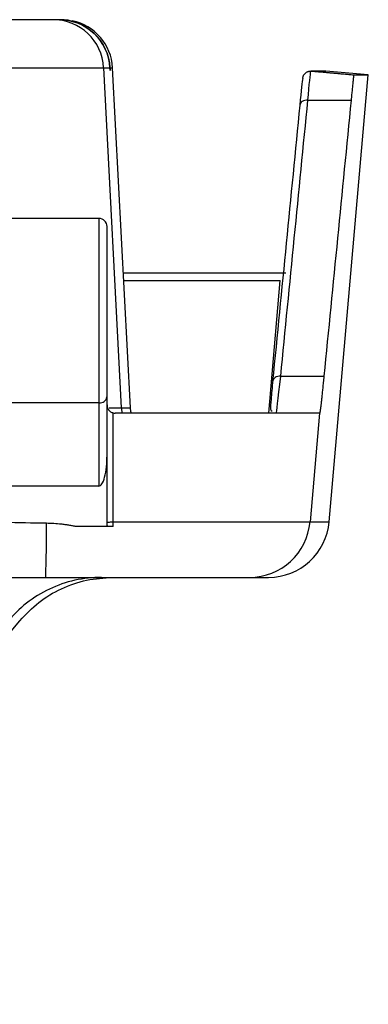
# Model space of a CAD drawing. Header units: inches. Extents: x 1.7 to 75.2, y 1.7 to 57.7.
# Tile 16 of 34: x 29.3 to 30.2, y 41.1 to 43.5. Entities that reach past the tile are written whole.
import ezdxf

# ---------------------------------------------------------------- set-up
doc = ezdxf.new("R2010")
doc.units = ezdxf.units.IN
doc.header["$LTSCALE"] = 7
doc.header["$MEASUREMENT"] = 0

msp = doc.modelspace()

# ---------------------------------------------------------------- linework, layer by layer
for p, q in [((29.4096, 43.5159), (29.267, 43.5159)), ((29.425, 43.5159), (29.4096, 43.5159)), ((29.4252, 43.5159), (29.425, 43.5159)), ((29.4316, 43.5159), (29.4254, 43.5159)), ((29.4468, 43.5149), (29.4316, 43.5159)), ((29.2676, 43.3974), (29.5345, 43.3974)), ((29.5784, 42.5585), (29.5345, 43.3974)), ((29.5345, 43.3974), (29.5498, 43.3974)), ((29.5502, 43.3909), (29.5498, 43.3974)), ((29.5498, 43.3974), (29.55, 43.3974)), ((29.5502, 43.3974), (29.5564, 43.3974)), ((29.6004, 42.5585), (29.5564, 43.3974)), ((30.0803, 43.3892), (30.0449, 43.3892)), ((30.0466, 43.3891), (30.0821, 43.3891)), ((30.1867, 43.38), (30.0821, 43.3891)), ((30.0903, 42.2778), (30.1867, 43.38)), ((30.1508, 43.38), (30.1867, 43.38)), ((30.0378, 43.3176), (30.1443, 43.3176)), ((29.5227, 43.0259), (29.1827, 43.0259)), ((29.5227, 43.0259), (29.5227, 42.5712)), ((29.5427, 42.5862), (29.5427, 43.0059)), ((29.9838, 42.8909), (29.5829, 42.8909)), ((29.5839, 42.8726), (29.9698, 42.8726)), ((29.9412, 42.5459), (29.9698, 42.8726)), ((29.9698, 42.8726), (29.9698, 42.8726)), ((29.9707, 42.6367), (30.0772, 42.6367)), ((29.5427, 42.4414), (29.5427, 42.5862)), ((29.5227, 42.5712), (29.1827, 42.5712)), ((29.5227, 42.5712), (29.5227, 42.3659)), ((29.5477, 42.5585), (29.5784, 42.5585)), ((29.5784, 42.5585), (29.6004, 42.5585)), ((29.5577, 42.5465), (29.5577, 42.5459)), ((30.0667, 42.5459), (29.5627, 42.5459)), ((30.0667, 42.5459), (30.0433, 42.2778)), ((30.0667, 42.5459), (30.0667, 42.5459)), ((29.5427, 42.2689), (29.5427, 42.4414)), ((29.5227, 42.3659), (29.1827, 42.3659)), ((29.5428, 42.2659), (29.4668, 42.2659)), ((29.5575, 42.2778), (30.0433, 42.2778)), ((30.0433, 42.2778), (30.0903, 42.2778)), ((7.8336, 42.1409), (29.3917, 42.1409)), ((29.3917, 42.1409), (29.8938, 42.1409)), ((29.8938, 42.1409), (29.9408, 42.1409)), ((28.5322, 41.0882), (29.3278, 42.0341))]:
    msp.add_line(p, q)
at = {"flags": 128}
for points in [[(29.5809, 42.5459), (29.5797, 42.5501), (29.5784, 42.5585)], [(29.6029, 42.5459), (29.6016, 42.5501), (29.6004, 42.5585)], [(29.5575, 42.2778), (29.5576, 42.4279), (29.5577, 42.5459)]]:
    msp.add_lwpolyline(points, dxfattribs=at)
for centre, radius, start, end in [((29.4096, 43.3909), 0.125, 2.9995, 89.9996), ((29.425, 43.3909), 0.125, 2.9999, 89.9999), ((29.4316, 43.3909), 0.125, 3, 78.213), ((30.0803, 43.3692), 0.02, 85, 90), ((29.5227, 43.0059), 0.02, 0, 90), ((29.5249, 42.5891), 0.018, 263.0035, 350.6359), ((26.4599, 42.2433), 2.9336, 357.9992, 0.6044), ((29.8938, 42.2909), 0.15, 270.0018, 355.0022), ((29.9408, 42.2909), 0.15, 270, 355)]:
    msp.add_arc(centre, radius, start, end)
for points, knots in [([(29.4252, 43.5159), (29.4568, 43.5159), (29.4884, 43.5034), (29.5339, 43.4597), (29.5482, 43.429), (29.55, 43.3974)], [0, 0, 0, 0, 0.5, 0.5, 1, 1, 1, 1]), ([(30.025, 43.3709), (30.0251, 43.3719), (30.0253, 43.3737), (30.0262, 43.3763), (30.0272, 43.3787), (30.0286, 43.3809), (30.0302, 43.3828), (30.0319, 43.3844), (30.0337, 43.3858), (30.0356, 43.387), (30.0375, 43.3878), (30.0394, 43.3885), (30.0413, 43.3889), (30.0431, 43.3892), (30.0443, 43.3892), (30.0449, 43.3892)], [0, 0, 0, 0, 0.094897, 0.186796, 0.275698, 0.361602, 0.444511, 0.524423, 0.601339, 0.675262, 0.746191, 0.814127, 0.879073, 0.94103, 1, 1, 1, 1]), ([(30.0466, 43.3891), (30.0484, 43.389), (30.052, 43.3886), (30.0579, 43.3881), (30.0645, 43.3876), (30.0716, 43.3869), (30.0794, 43.3862), (30.0878, 43.3855), (30.0967, 43.3847), (30.1064, 43.3839), (30.1166, 43.383), (30.1274, 43.382), (30.1389, 43.381), (30.1468, 43.3803), (30.1508, 43.38)], [0, 0, 0, 0, 0.05681, 0.118117, 0.184064, 0.254766, 0.330317, 0.410793, 0.496258, 0.586764, 0.682356, 0.783072, 0.888944, 1, 1, 1, 1]), ([(30.1508, 43.38), (30.1507, 43.3789), (30.1504, 43.3768), (30.15, 43.3732), (30.1495, 43.3692), (30.1491, 43.3648), (30.1485, 43.36), (30.1478, 43.3531), (30.1469, 43.3438), (30.1456, 43.3314), (30.1447, 43.3222), (30.1443, 43.3176)], [0, 0, 0, 0, 0.084389, 0.168606, 0.252799, 0.337115, 0.421701, 0.5067, 0.672569, 0.836649, 1, 1, 1, 1]), ([(30.0772, 42.6367), (30.077, 42.6341), (30.0764, 42.6289), (30.0757, 42.6215), (30.075, 42.6144), (30.0743, 42.6076), (30.0736, 42.6012), (30.073, 42.5951), (30.0724, 42.5893), (30.0718, 42.5839), (30.0712, 42.5787), (30.0707, 42.5739), (30.07, 42.5683), (30.0693, 42.5622), (30.0686, 42.5563), (30.0679, 42.5517), (30.0674, 42.5484), (30.067, 42.5463), (30.0668, 42.546), (30.0667, 42.5459)], [0, 0, 0, 0, 0.045891, 0.091523, 0.136952, 0.182236, 0.227434, 0.272605, 0.317807, 0.363099, 0.408538, 0.454184, 0.500093, 0.583561, 0.666488, 0.749235, 0.832164, 0.915635, 1, 1, 1, 1]), ([(29.9514, 42.627), (29.9495, 42.6091), (29.9476, 42.5904), (29.947, 42.5804), (29.947, 42.5799)], [0, 0, 0, 0, 0.952156, 1, 1, 1, 1]), ([(29.5427, 42.5659), (29.5427, 42.565), (29.5428, 42.5634), (29.5432, 42.5611), (29.5438, 42.5591), (29.5445, 42.5574), (29.5453, 42.5559), (29.5462, 42.5545), (29.5472, 42.5531), (29.5489, 42.5513), (29.5512, 42.5494), (29.5542, 42.5476), (29.5566, 42.5469), (29.5577, 42.5465)], [0, 0, 0, 0, 0.1093755, 0.2084741, 0.2973042, 0.3758781, 0.444214, 0.5023409, 0.5766638, 0.6454401, 0.7761868, 0.8937217, 1, 1, 1, 1]), ([(29.947, 42.5799), (29.9458, 42.57), (29.9438, 42.5525), (29.9481, 42.5514), (29.95, 42.5509)], [0, 0, 0, 0, 0.562481, 1, 1, 1, 1]), ([(29.5227, 42.3659), (29.525, 42.3659), (29.5276, 42.3675), (29.5325, 42.3748), (29.5349, 42.3806), (29.5388, 42.3954), (29.5403, 42.4043), (29.5422, 42.4229), (29.5427, 42.4325), (29.5427, 42.4414)], [0, 0, 0, 0, 0.25, 0.25, 0.5, 0.5, 0.75, 0.75, 1, 1, 1, 1]), ([(29.4668, 42.2659), (29.4638, 42.2665), (29.4579, 42.2678), (29.4488, 42.2694), (29.4395, 42.2708), (29.4272, 42.2723), (29.4118, 42.2737), (29.3995, 42.274), (29.3933, 42.2742)], [0, 0, 0, 0, 0.123502, 0.2485567, 0.3752482, 0.5036579, 0.7510343, 1, 1, 1, 1]), ([(29.5575, 42.2659), (29.5569, 42.2659), (29.5556, 42.2659), (29.5537, 42.2659), (29.5507, 42.2659), (29.5471, 42.2659), (29.5445, 42.2659), (29.5432, 42.2659), (29.5429, 42.2659), (29.5428, 42.2659)], [0, 0, 0, 0, 0.081766, 0.165048, 0.250715, 0.500457, 0.749709, 0.873698, 1, 1, 1, 1]), ([(29.5292, 42.1409), (29.485, 42.1409), (29.4407, 42.131), (29.3609, 42.093), (29.3252, 42.0652), (29.2971, 42.031)], [0, 0, 0, 0, 0.5, 0.5, 1, 1, 1, 1]), ([(29.3276, 42.034), (29.3427, 42.0498), (29.3729, 42.0813), (29.4297, 42.1147), (29.4918, 42.1368), (29.5354, 42.1395), (29.5572, 42.1409)], [0, 0, 0, 0, 0.249993, 0.499986, 0.749955, 1, 1, 1, 1])]:
    msp.add_open_spline(points, degree=3, knots=knots)
for points in [[(29.55, 43.3974), (29.5501, 43.3952), (29.5502, 43.393), (29.5502, 43.3909)], [(29.5502, 43.3909), (29.5502, 43.3931), (29.5502, 43.3953), (29.5502, 43.3974)], [(30.0378, 43.3176), (30.0413, 43.3571), (30.0439, 43.3828), (30.0449, 43.3892)], [(30.0449, 43.3892), (30.0455, 43.3892), (30.0461, 43.3892), (30.0466, 43.3891)], [(30.025, 43.3709), (30.0239, 43.3648), (30.0214, 43.3412), (30.0178, 43.3052)], [(29.9707, 42.6367), (29.9932, 42.8637), (30.0155, 43.0906), (30.0378, 43.3176)], [(30.0378, 43.3176), (30.0327, 43.3179), (30.0227, 43.3155), (30.0181, 43.3088), (30.0178, 43.3052)], [(30.1443, 43.3176), (30.122, 43.0906), (30.0997, 42.8637), (30.0772, 42.6367)], [(30.0178, 43.3052), (29.9956, 43.0782), (29.9733, 42.8513), (29.9508, 42.6243)], [(29.9707, 42.6367), (29.9657, 42.6369), (29.9556, 42.6346), (29.9511, 42.6278), (29.9508, 42.6243)], [(29.9596, 42.5459), (29.9606, 42.5459), (29.9647, 42.5794), (29.9707, 42.6367)], [(29.5577, 42.5465), (29.5593, 42.5461), (29.561, 42.5459), (29.5627, 42.5459)], [(29.3933, 42.2742), (29.3242, 42.2755), (29.255, 42.2766), (29.1855, 42.2778)], [(29.5427, 42.276), (29.5427, 42.2764), (29.5456, 42.2772), (29.5533, 42.2777), (29.5575, 42.2778)], [(29.5427, 42.2689), (29.5427, 42.2679), (29.5427, 42.2669), (29.5428, 42.2659)], [(29.5575, 42.2659), (29.5575, 42.2698), (29.5575, 42.2738), (29.5575, 42.2778)]]:
    msp.add_open_spline(points, degree=3)

doc.saveas('drawing.dxf')
